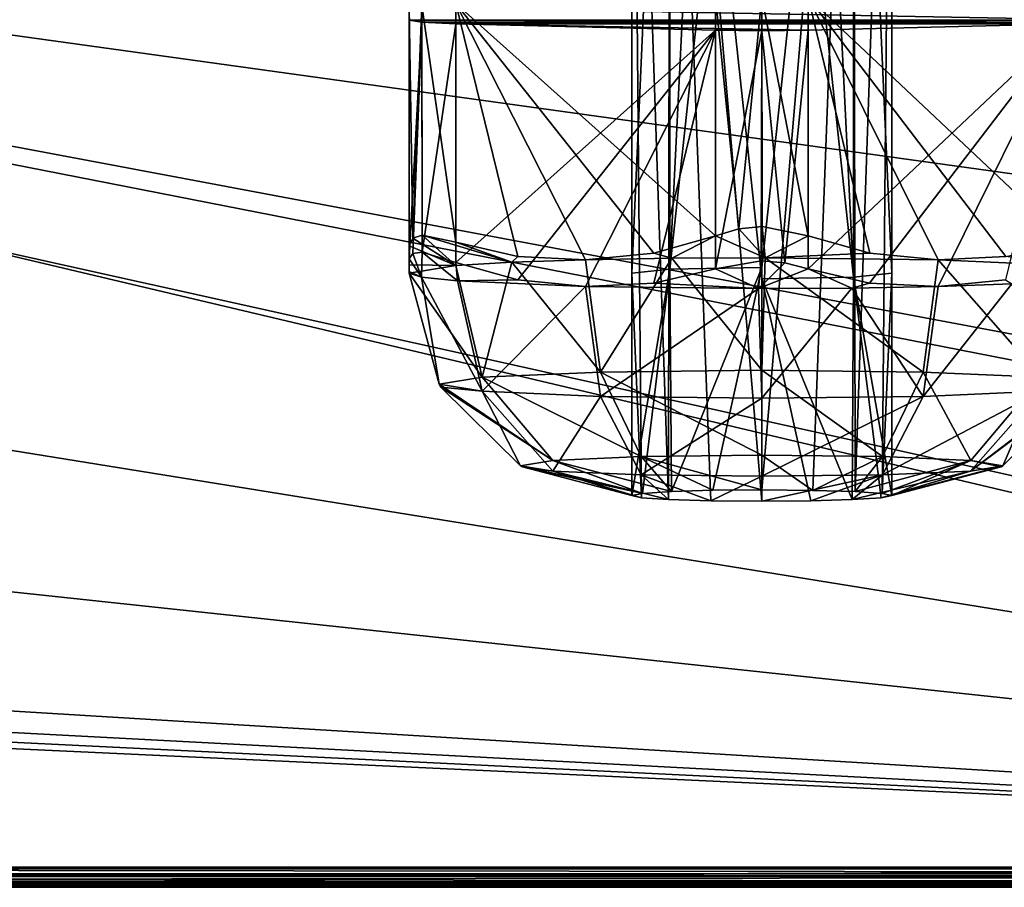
# Model space of a CAD drawing. Header units: millimetres. Extents: x -83 to 83, y -132 to 78.
# Tile 16 of 29: x 0 to 27, y -112 to -88. Entities that reach past the tile are written whole.
import ezdxf

# ---------------------------------------------------------------- set-up
doc = ezdxf.new("R2010")
doc.units = ezdxf.units.MM
doc.header["$LTSCALE"] = 52.148148
for name, color, linetype in [('22', 7, 'CONTINUOUS'), ('261', 7, 'CONTINUOUS'), ('262', 7, 'CONTINUOUS'), ('263', 7, 'CONTINUOUS'), ('264', 7, 'CONTINUOUS'), ('265', 7, 'CONTINUOUS'), ('266', 7, 'CONTINUOUS'), ('267', 7, 'CONTINUOUS'), ('268', 7, 'CONTINUOUS'), ('269', 7, 'CONTINUOUS'), ('272', 7, 'CONTINUOUS'), ('273', 7, 'CONTINUOUS'), ('274', 7, 'CONTINUOUS'), ('275', 7, 'CONTINUOUS'), ('276', 7, 'CONTINUOUS'), ('277', 7, 'CONTINUOUS'), ('278', 7, 'CONTINUOUS'), ('279', 7, 'CONTINUOUS'), ('280', 7, 'CONTINUOUS'), ('281', 7, 'CONTINUOUS'), ('282', 7, 'CONTINUOUS'), ('29', 7, 'CONTINUOUS'), ('45', 7, 'CONTINUOUS'), ('69', 7, 'CONTINUOUS'), ('91', 7, 'CONTINUOUS')]:
    doc.layers.add(name, color=color, linetype=linetype)

msp = doc.modelspace()

# ---------------------------------------------------------------- linework, layer by layer
at = {"layer": '22', "linetype": 'Continuous'}
for points in [[(-74.25, -110.996, -29), (-74.25, -78, -29), (74.25, -110.996, -29), (-74.25, -110.996, -29)], [(74.25, -110.996, -29), (-74.25, -78, -29), (74.25, -78, -29), (74.25, -110.996, -29)], [(-74.177, -111.173, -29), (-74.25, -110.996, -29), (74.177, -111.173, -29), (-74.177, -111.173, -29)], [(74.177, -111.173, -29), (-74.25, -110.996, -29), (74.25, -110.996, -29), (74.177, -111.173, -29)], [(-74, -111.246, -29), (-74.177, -111.173, -29), (74, -111.246, -29), (-74, -111.246, -29)], [(74, -111.246, -29), (-74.177, -111.173, -29), (74.177, -111.173, -29), (74, -111.246, -29)]]:
    msp.add_3dface(points, dxfattribs=at)
at = {"layer": '261', "linetype": 'Continuous'}
for points in [[(22.475, -71.899, -9.279), (20, -94.833, -7.251), (20, -71.855, -8.254), (22.475, -71.899, -9.279)], [(21.377, -100.839, -7.271), (20, -100.827, -6.989), (22.475, -71.899, -9.279), (21.377, -100.839, -7.271)], [(20, -100.827, -6.989), (20, -94.833, -7.251), (22.475, -71.899, -9.279), (20, -100.827, -6.989)], [(22.512, -100.873, -8.051), (21.377, -100.839, -7.271), (22.475, -71.899, -9.279), (22.512, -100.873, -8.051)], [(23.5, -72.007, -11.752), (22.512, -100.873, -8.051), (22.475, -71.899, -9.279), (23.5, -72.007, -11.752)], [(20, -72.16, -15.247), (22.475, -95.093, -13.22), (21.34, -72.148, -14.981), (20, -72.16, -15.247)], [(20, -95.138, -14.244), (22.475, -95.093, -13.22), (20, -72.16, -15.247), (20, -95.138, -14.244)], [(21.34, -72.148, -14.981), (22.475, -95.093, -13.22), (22.476, -72.115, -14.222), (21.34, -72.148, -14.981)], [(22.475, -95.093, -13.22), (23.5, -94.985, -10.748), (22.476, -72.115, -14.222), (22.475, -95.093, -13.22)], [(22.476, -72.115, -14.222), (23.5, -94.985, -10.748), (23.5, -72.007, -11.752), (22.476, -72.115, -14.222)], [(23.241, -100.922, -9.165), (22.512, -100.873, -8.051), (23.5, -72.007, -11.752), (23.241, -100.922, -9.165)], [(23.5, -94.985, -10.748), (23.241, -100.922, -9.165), (23.5, -72.007, -11.752), (23.5, -94.985, -10.748)], [(16.5, -94.985, -10.748), (17.525, -94.877, -8.275), (16.5, -100.98, -10.486), (16.5, -94.985, -10.748)], [(16.5, -100.98, -10.486), (17.525, -94.877, -8.275), (16.783, -100.92, -9.109), (16.5, -100.98, -10.486)], [(16.783, -100.92, -9.109), (17.525, -94.877, -8.275), (17.563, -100.87, -7.976), (16.783, -100.92, -9.109)], [(17.525, -94.877, -8.275), (20, -94.833, -7.251), (17.563, -100.87, -7.976), (17.525, -94.877, -8.275)], [(17.563, -100.87, -7.976), (20, -94.833, -7.251), (18.676, -100.838, -7.249), (17.563, -100.87, -7.976)], [(18.676, -100.838, -7.249), (20, -94.833, -7.251), (20, -100.827, -6.989), (18.676, -100.838, -7.249)], [(23.5, -100.98, -10.486), (23.241, -100.922, -9.165), (23.5, -94.985, -10.748), (23.5, -100.98, -10.486)]]:
    msp.add_3dface(points, dxfattribs=at)
at = {"layer": '262', "linetype": 'Continuous'}
for points in [[(17.524, -71.899, -9.279), (16.5, -94.985, -10.748), (16.5, -72.007, -11.75), (17.524, -71.899, -9.279)], [(17.525, -94.877, -8.275), (16.5, -94.985, -10.748), (17.524, -71.899, -9.279), (17.525, -94.877, -8.275)], [(18.66, -71.866, -8.52), (17.525, -94.877, -8.275), (17.524, -71.899, -9.279), (18.66, -71.866, -8.52)], [(20, -71.855, -8.254), (17.525, -94.877, -8.275), (18.66, -71.866, -8.52), (20, -71.855, -8.254)], [(20, -94.833, -7.251), (17.525, -94.877, -8.275), (20, -71.855, -8.254), (20, -94.833, -7.251)], [(16.5, -72.007, -11.75), (17.488, -101.086, -12.92), (17.525, -72.115, -14.223), (16.5, -72.007, -11.75)], [(16.759, -101.037, -11.807), (17.488, -101.086, -12.92), (16.5, -72.007, -11.75), (16.759, -101.037, -11.807)], [(16.5, -94.985, -10.748), (16.759, -101.037, -11.807), (16.5, -72.007, -11.75), (16.5, -94.985, -10.748)], [(17.488, -101.086, -12.92), (18.623, -101.12, -13.7), (17.525, -72.115, -14.223), (17.488, -101.086, -12.92)], [(18.623, -101.12, -13.7), (20, -101.132, -13.982), (17.525, -72.115, -14.223), (18.623, -101.12, -13.7)], [(20, -101.132, -13.982), (20, -95.138, -14.244), (17.525, -72.115, -14.223), (20, -101.132, -13.982)], [(20, -95.138, -14.244), (20, -72.16, -15.247), (17.525, -72.115, -14.223), (20, -95.138, -14.244)], [(16.5, -94.985, -10.748), (16.5, -100.98, -10.486), (16.759, -101.037, -11.807), (16.5, -94.985, -10.748)], [(23.5, -100.98, -10.486), (23.5, -94.985, -10.748), (22.475, -95.093, -13.22), (23.5, -100.98, -10.486)], [(22.475, -95.093, -13.22), (20, -95.138, -14.244), (22.437, -101.089, -12.996), (22.475, -95.093, -13.22)], [(21.324, -101.121, -13.723), (20, -95.138, -14.244), (20, -101.132, -13.982), (21.324, -101.121, -13.723)], [(22.437, -101.089, -12.996), (20, -95.138, -14.244), (21.324, -101.121, -13.723), (22.437, -101.089, -12.996)], [(23.217, -101.04, -11.862), (22.475, -95.093, -13.22), (22.437, -101.089, -12.996), (23.217, -101.04, -11.862)], [(23.5, -100.98, -10.486), (22.475, -95.093, -13.22), (23.217, -101.04, -11.862), (23.5, -100.98, -10.486)]]:
    msp.add_3dface(points, dxfattribs=at)
at = {"layer": '263', "linetype": 'Continuous'}
for points in [[(10.5, -94.985, -10.748), (10.832, -95.094, -13.236), (11.302, -97.98, -10.617), (10.5, -94.985, -10.748)], [(11.302, -97.98, -10.617), (10.832, -95.094, -13.236), (12.468, -98.17, -14.961), (11.302, -97.98, -10.617)], [(10.832, -95.094, -13.236), (11.796, -95.194, -15.533), (12.468, -98.17, -14.961), (10.832, -95.094, -13.236)], [(11.796, -95.194, -15.533), (15.25, -95.344, -18.967), (12.468, -98.17, -14.961), (11.796, -95.194, -15.533)], [(12.468, -98.17, -14.961), (15.25, -95.344, -18.967), (15.651, -98.309, -18.142), (12.468, -98.17, -14.961)], [(15.651, -98.309, -18.142), (15.25, -95.344, -18.967), (19.91, -95.4, -20.238), (15.651, -98.309, -18.142)], [(20, -98.359, -19.306), (15.651, -98.309, -18.142), (19.91, -95.4, -20.238), (20, -98.359, -19.306)], [(22.427, -95.386, -19.923), (20, -98.359, -19.306), (19.91, -95.4, -20.238), (22.427, -95.386, -19.923)], [(24.349, -98.309, -18.142), (20, -98.359, -19.306), (22.427, -95.386, -19.923), (24.349, -98.309, -18.142)], [(24.75, -95.344, -18.967), (24.349, -98.309, -18.142), (22.427, -95.386, -19.923), (24.75, -95.344, -18.967)], [(26.741, -95.277, -17.435), (24.349, -98.309, -18.142), (24.75, -95.344, -18.967), (26.741, -95.277, -17.435)], [(27.532, -98.17, -14.961), (24.349, -98.309, -18.142), (26.741, -95.277, -17.435), (27.532, -98.17, -14.961)], [(11.302, -97.98, -10.617), (12.468, -98.17, -14.961), (11.347, -98.055, -10.613), (11.302, -97.98, -10.617)], [(12.468, -98.17, -14.961), (13.501, -100.177, -10.521), (11.347, -98.055, -10.613), (12.468, -98.17, -14.961)], [(12.468, -98.17, -14.961), (14.372, -100.319, -13.767), (13.501, -100.177, -10.521), (12.468, -98.17, -14.961)], [(12.468, -98.17, -14.961), (15.651, -98.309, -18.142), (14.372, -100.319, -13.767), (12.468, -98.17, -14.961)], [(27.532, -98.17, -14.961), (25.628, -100.319, -13.767), (23.25, -100.423, -16.144), (27.532, -98.17, -14.961)], [(24.349, -98.309, -18.142), (27.532, -98.17, -14.961), (23.25, -100.423, -16.144), (24.349, -98.309, -18.142)], [(25.628, -100.319, -13.767), (28.698, -97.98, -10.617), (28.653, -98.055, -10.614), (25.628, -100.319, -13.767)], [(27.532, -98.17, -14.961), (28.698, -97.98, -10.617), (25.628, -100.319, -13.767), (27.532, -98.17, -14.961)], [(26.499, -100.177, -10.521), (25.628, -100.319, -13.767), (28.653, -98.055, -10.614), (26.499, -100.177, -10.521)], [(15.651, -98.309, -18.142), (16.75, -100.423, -16.144), (14.372, -100.319, -13.767), (15.651, -98.309, -18.142)], [(15.651, -98.309, -18.142), (20, -98.359, -19.306), (16.75, -100.423, -16.144), (15.651, -98.309, -18.142)], [(20, -98.359, -19.306), (20, -100.461, -17.014), (16.75, -100.423, -16.144), (20, -98.359, -19.306)], [(20, -98.359, -19.306), (24.349, -98.309, -18.142), (20, -100.461, -17.014), (20, -98.359, -19.306)], [(24.349, -98.309, -18.142), (23.25, -100.423, -16.144), (20, -100.461, -17.014), (24.349, -98.309, -18.142)], [(13.501, -100.177, -10.521), (14.372, -100.319, -13.767), (13.553, -100.207, -10.52), (13.501, -100.177, -10.521)], [(14.372, -100.319, -13.767), (16.5, -100.98, -10.486), (13.553, -100.207, -10.52), (14.372, -100.319, -13.767)], [(26.499, -100.177, -10.521), (23.217, -101.04, -11.862), (25.628, -100.319, -13.767), (26.499, -100.177, -10.521)], [(26.447, -100.207, -10.52), (23.217, -101.04, -11.862), (26.499, -100.177, -10.521), (26.447, -100.207, -10.52)], [(23.5, -100.98, -10.486), (23.217, -101.04, -11.862), (26.447, -100.207, -10.52), (23.5, -100.98, -10.486)], [(16.75, -100.423, -16.144), (17.488, -101.086, -12.92), (14.372, -100.319, -13.767), (16.75, -100.423, -16.144)], [(16.759, -101.037, -11.807), (16.5, -100.98, -10.486), (14.372, -100.319, -13.767), (16.759, -101.037, -11.807)], [(17.488, -101.086, -12.92), (16.759, -101.037, -11.807), (14.372, -100.319, -13.767), (17.488, -101.086, -12.92)], [(20, -100.461, -17.014), (18.623, -101.12, -13.7), (16.75, -100.423, -16.144), (20, -100.461, -17.014)], [(18.623, -101.12, -13.7), (17.488, -101.086, -12.92), (16.75, -100.423, -16.144), (18.623, -101.12, -13.7)], [(20, -101.132, -13.982), (18.623, -101.12, -13.7), (20, -100.461, -17.014), (20, -101.132, -13.982)], [(23.25, -100.423, -16.144), (20, -101.132, -13.982), (20, -100.461, -17.014), (23.25, -100.423, -16.144)], [(21.324, -101.121, -13.723), (20, -101.132, -13.982), (23.25, -100.423, -16.144), (21.324, -101.121, -13.723)], [(22.437, -101.089, -12.996), (21.324, -101.121, -13.723), (23.25, -100.423, -16.144), (22.437, -101.089, -12.996)], [(25.628, -100.319, -13.767), (22.437, -101.089, -12.996), (23.25, -100.423, -16.144), (25.628, -100.319, -13.767)], [(23.217, -101.04, -11.862), (22.437, -101.089, -12.996), (25.628, -100.319, -13.767), (23.217, -101.04, -11.862)]]:
    msp.add_3dface(points, dxfattribs=at)
at = {"layer": '264', "linetype": 'Continuous'}
for points in [[(10.596, -94.452, -15.501), (10.832, -95.094, -13.236), (10.5, -94.6, -14.81), (10.596, -94.452, -15.501)], [(10.851, -94.423, -16.095), (10.832, -95.094, -13.236), (10.596, -94.452, -15.501), (10.851, -94.423, -16.095)], [(11.796, -95.194, -15.533), (10.832, -95.094, -13.236), (10.851, -94.423, -16.095), (11.796, -95.194, -15.533)], [(11.75, -94.695, -16.973), (11.796, -95.194, -15.533), (10.851, -94.423, -16.095), (11.75, -94.695, -16.973)], [(10.5, -94.6, -14.81), (10.832, -95.094, -13.236), (10.5, -94.943, -12.862), (10.5, -94.6, -14.81)], [(13.426, -95.165, -17.921), (11.796, -95.194, -15.533), (11.75, -94.695, -16.973), (13.426, -95.165, -17.921)], [(10.832, -95.094, -13.236), (10.5, -94.985, -10.748), (10.5, -94.943, -12.862), (10.832, -95.094, -13.236)], [(15.25, -95.344, -18.967), (11.796, -95.194, -15.533), (13.426, -95.165, -17.921), (15.25, -95.344, -18.967)]]:
    msp.add_3dface(points, dxfattribs=at)
at = {"layer": '265', "linetype": 'Continuous'}
msp.add_3dface([(26.741, -95.277, -17.435), (24.75, -95.344, -18.967), (26.572, -95.165, -17.922), (26.741, -95.277, -17.435)], dxfattribs=at)
at = {"layer": '266', "linetype": 'Continuous'}
for points in [[(19.91, -95.4, -20.238), (18.75, -94.871, -21.01), (19.987, -94.653, -21.355), (19.91, -95.4, -20.238)], [(20.621, -94.706, -21.274), (19.91, -95.4, -20.238), (19.987, -94.653, -21.355), (20.621, -94.706, -21.274)], [(21.25, -94.871, -21.01), (19.91, -95.4, -20.238), (20.621, -94.706, -21.274), (21.25, -94.871, -21.01)], [(18.75, -94.871, -21.01), (19.91, -95.4, -20.238), (17.092, -95.254, -20.035), (18.75, -94.871, -21.01)], [(22.427, -95.386, -19.923), (19.91, -95.4, -20.238), (21.25, -94.871, -21.01), (22.427, -95.386, -19.923)], [(22.906, -95.254, -20.036), (22.427, -95.386, -19.923), (21.25, -94.871, -21.01), (22.906, -95.254, -20.036)], [(19.91, -95.4, -20.238), (15.25, -95.344, -18.967), (17.092, -95.254, -20.035), (19.91, -95.4, -20.238)], [(24.75, -95.344, -18.967), (22.427, -95.386, -19.923), (22.906, -95.254, -20.036), (24.75, -95.344, -18.967)]]:
    msp.add_3dface(points, dxfattribs=at)
at = {"layer": '267', "linetype": 'Continuous'}
for points in [[(18.75, -88.439, -21.291), (11.75, -94.695, -16.973), (11.75, -88.263, -17.253), (18.75, -88.439, -21.291)], [(13.426, -95.165, -17.921), (11.75, -94.695, -16.973), (18.75, -88.439, -21.291), (13.426, -95.165, -17.921)], [(15.25, -95.344, -18.967), (13.426, -95.165, -17.921), (18.75, -88.439, -21.291), (15.25, -95.344, -18.967)], [(17.092, -95.254, -20.035), (15.25, -95.344, -18.967), (18.75, -88.439, -21.291), (17.092, -95.254, -20.035)], [(18.75, -94.871, -21.01), (17.092, -95.254, -20.035), (18.75, -88.439, -21.291), (18.75, -94.871, -21.01)]]:
    msp.add_3dface(points, dxfattribs=at)
at = {"layer": '268', "linetype": 'Continuous'}
for points in [[(18.75, -94.871, -21.01), (18.75, -88.439, -21.291), (20, -88.454, -21.626), (18.75, -94.871, -21.01)], [(19.987, -94.653, -21.355), (18.75, -94.871, -21.01), (20, -88.454, -21.626), (19.987, -94.653, -21.355)], [(20.621, -94.706, -21.274), (19.987, -94.653, -21.355), (20, -88.454, -21.626), (20.621, -94.706, -21.274)], [(21.25, -88.439, -21.291), (20.621, -94.706, -21.274), (20, -88.454, -21.626), (21.25, -88.439, -21.291)], [(21.25, -94.871, -21.01), (20.621, -94.706, -21.274), (21.25, -88.439, -21.291), (21.25, -94.871, -21.01)]]:
    msp.add_3dface(points, dxfattribs=at)
at = {"layer": '269', "linetype": 'Continuous'}
for points in [[(21.25, -94.871, -21.01), (21.25, -88.439, -21.291), (28.25, -88.263, -17.253), (21.25, -94.871, -21.01)], [(22.906, -95.254, -20.036), (21.25, -94.871, -21.01), (28.25, -88.263, -17.253), (22.906, -95.254, -20.036)], [(24.75, -95.344, -18.967), (22.906, -95.254, -20.036), (28.25, -88.263, -17.253), (24.75, -95.344, -18.967)], [(26.572, -95.165, -17.922), (24.75, -95.344, -18.967), (28.25, -88.263, -17.253), (26.572, -95.165, -17.922)]]:
    msp.add_3dface(points, dxfattribs=at)
at = {"layer": '272', "linetype": 'Continuous'}
msp.add_3dface([(26.574, -94.539, -3.586), (24.75, -94.627, -2.528), (28.204, -94.777, -5.962), (26.574, -94.539, -3.586)], dxfattribs=at)
at = {"layer": '273', "linetype": 'Continuous'}
for points in [[(18.75, -93.977, -0.534), (20.09, -94.571, -1.257), (19.379, -93.79, -0.285), (18.75, -93.977, -0.534)], [(19.379, -93.79, -0.285), (20.09, -94.571, -1.257), (20.013, -93.729, -0.209), (19.379, -93.79, -0.285)], [(20.09, -94.571, -1.257), (21.25, -93.977, -0.534), (20.013, -93.729, -0.209), (20.09, -94.571, -1.257)], [(17.094, -94.444, -1.471), (17.573, -94.585, -1.572), (18.75, -93.977, -0.534), (17.094, -94.444, -1.471)], [(17.573, -94.585, -1.572), (20.09, -94.571, -1.257), (18.75, -93.977, -0.534), (17.573, -94.585, -1.572)], [(22.908, -94.444, -1.472), (21.25, -93.977, -0.534), (20.09, -94.571, -1.257), (22.908, -94.444, -1.472)], [(15.25, -94.627, -2.528), (17.573, -94.585, -1.572), (17.094, -94.444, -1.471), (15.25, -94.627, -2.528)], [(24.75, -94.627, -2.528), (22.908, -94.444, -1.472), (20.09, -94.571, -1.257), (24.75, -94.627, -2.528)]]:
    msp.add_3dface(points, dxfattribs=at)
at = {"layer": '274', "linetype": 'Continuous'}
for points in [[(10.5, -94.248, -6.734), (11.754, -94.78, -6.035), (10.594, -94.041, -6.065), (10.5, -94.248, -6.734)], [(10.594, -94.041, -6.065), (11.754, -94.78, -6.035), (10.846, -93.959, -5.477), (10.594, -94.041, -6.065)], [(13.259, -94.693, -4.06), (11.75, -94.153, -4.571), (10.846, -93.959, -5.477), (13.259, -94.693, -4.06)], [(11.754, -94.78, -6.035), (13.259, -94.693, -4.06), (10.846, -93.959, -5.477), (11.754, -94.78, -6.035)], [(13.428, -94.539, -3.585), (11.75, -94.153, -4.571), (13.259, -94.693, -4.06), (13.428, -94.539, -3.585)], [(10.5, -94.759, -8.641), (11.754, -94.78, -6.035), (10.5, -94.248, -6.734), (10.5, -94.759, -8.641)], [(15.25, -94.627, -2.528), (13.428, -94.539, -3.585), (13.259, -94.693, -4.06), (15.25, -94.627, -2.528)], [(10.5, -94.985, -10.748), (11.754, -94.78, -6.035), (10.5, -94.759, -8.641), (10.5, -94.985, -10.748)]]:
    msp.add_3dface(points, dxfattribs=at)
at = {"layer": '275', "linetype": 'Continuous'}
for points in [[(13.259, -94.693, -4.06), (11.754, -94.78, -6.035), (12.468, -97.79, -6.272), (13.259, -94.693, -4.06)], [(15.651, -97.651, -3.092), (13.259, -94.693, -4.06), (12.468, -97.79, -6.272), (15.651, -97.651, -3.092)], [(15.25, -94.627, -2.528), (13.259, -94.693, -4.06), (15.651, -97.651, -3.092), (15.25, -94.627, -2.528)], [(17.573, -94.585, -1.572), (15.25, -94.627, -2.528), (15.651, -97.651, -3.092), (17.573, -94.585, -1.572)], [(20, -97.601, -1.927), (17.573, -94.585, -1.572), (15.651, -97.651, -3.092), (20, -97.601, -1.927)], [(20.09, -94.571, -1.257), (17.573, -94.585, -1.572), (20, -97.601, -1.927), (20.09, -94.571, -1.257)], [(24.349, -97.651, -3.092), (20.09, -94.571, -1.257), (20, -97.601, -1.927), (24.349, -97.651, -3.092)], [(24.75, -94.627, -2.528), (20.09, -94.571, -1.257), (24.349, -97.651, -3.092), (24.75, -94.627, -2.528)], [(27.532, -97.79, -6.272), (24.75, -94.627, -2.528), (24.349, -97.651, -3.092), (27.532, -97.79, -6.272)], [(28.204, -94.777, -5.962), (24.75, -94.627, -2.528), (27.532, -97.79, -6.272), (28.204, -94.777, -5.962)], [(11.754, -94.78, -6.035), (10.5, -94.985, -10.748), (12.468, -97.79, -6.272), (11.754, -94.78, -6.035)], [(10.5, -94.985, -10.748), (11.302, -97.98, -10.617), (12.468, -97.79, -6.272), (10.5, -94.985, -10.748)], [(20, -97.601, -1.927), (15.651, -97.651, -3.092), (20, -99.893, -4.027), (20, -97.601, -1.927)], [(20, -97.601, -1.927), (20, -99.893, -4.027), (23.25, -99.931, -4.897), (20, -97.601, -1.927)], [(24.349, -97.651, -3.092), (20, -97.601, -1.927), (23.25, -99.931, -4.897), (24.349, -97.651, -3.092)], [(12.468, -97.79, -6.272), (11.302, -97.98, -10.617), (14.371, -100.035, -7.274), (12.468, -97.79, -6.272)], [(15.651, -97.651, -3.092), (12.468, -97.79, -6.272), (16.75, -99.931, -4.897), (15.651, -97.651, -3.092)], [(12.468, -97.79, -6.272), (14.371, -100.035, -7.274), (16.75, -99.931, -4.897), (12.468, -97.79, -6.272)], [(15.651, -97.651, -3.092), (16.75, -99.931, -4.897), (20, -99.893, -4.027), (15.651, -97.651, -3.092)], [(24.349, -97.651, -3.092), (23.25, -99.931, -4.897), (25.629, -100.035, -7.274), (24.349, -97.651, -3.092)], [(27.532, -97.79, -6.272), (24.349, -97.651, -3.092), (25.629, -100.035, -7.274), (27.532, -97.79, -6.272)], [(26.499, -100.177, -10.521), (27.532, -97.79, -6.272), (25.629, -100.035, -7.274), (26.499, -100.177, -10.521)], [(26.499, -100.177, -10.521), (28.653, -98.055, -10.614), (27.532, -97.79, -6.272), (26.499, -100.177, -10.521)], [(11.302, -97.98, -10.617), (11.347, -98.055, -10.613), (14.371, -100.035, -7.274), (11.302, -97.98, -10.617)], [(11.347, -98.055, -10.613), (13.501, -100.177, -10.521), (14.371, -100.035, -7.274), (11.347, -98.055, -10.613)], [(13.501, -100.177, -10.521), (16.783, -100.92, -9.109), (14.371, -100.035, -7.274), (13.501, -100.177, -10.521)], [(14.371, -100.035, -7.274), (17.563, -100.87, -7.976), (16.75, -99.931, -4.897), (14.371, -100.035, -7.274)], [(16.783, -100.92, -9.109), (17.563, -100.87, -7.976), (14.371, -100.035, -7.274), (16.783, -100.92, -9.109)], [(16.75, -99.931, -4.897), (20, -100.827, -6.989), (20, -99.893, -4.027), (16.75, -99.931, -4.897)], [(17.563, -100.87, -7.976), (18.676, -100.838, -7.249), (16.75, -99.931, -4.897), (17.563, -100.87, -7.976)], [(18.676, -100.838, -7.249), (20, -100.827, -6.989), (16.75, -99.931, -4.897), (18.676, -100.838, -7.249)], [(20, -99.893, -4.027), (21.377, -100.839, -7.271), (23.25, -99.931, -4.897), (20, -99.893, -4.027)], [(20, -100.827, -6.989), (21.377, -100.839, -7.271), (20, -99.893, -4.027), (20, -100.827, -6.989)], [(21.377, -100.839, -7.271), (22.512, -100.873, -8.051), (23.25, -99.931, -4.897), (21.377, -100.839, -7.271)], [(23.25, -99.931, -4.897), (22.512, -100.873, -8.051), (25.629, -100.035, -7.274), (23.25, -99.931, -4.897)], [(22.512, -100.873, -8.051), (23.241, -100.922, -9.165), (25.629, -100.035, -7.274), (22.512, -100.873, -8.051)], [(23.241, -100.922, -9.165), (23.5, -100.98, -10.486), (25.629, -100.035, -7.274), (23.241, -100.922, -9.165)], [(23.5, -100.98, -10.486), (26.447, -100.207, -10.52), (25.629, -100.035, -7.274), (23.5, -100.98, -10.486)], [(26.447, -100.207, -10.52), (26.499, -100.177, -10.521), (25.629, -100.035, -7.274), (26.447, -100.207, -10.52)], [(16.783, -100.92, -9.109), (13.501, -100.177, -10.521), (13.553, -100.207, -10.52), (16.783, -100.92, -9.109)], [(16.5, -100.98, -10.486), (16.783, -100.92, -9.109), (13.553, -100.207, -10.52), (16.5, -100.98, -10.486)]]:
    msp.add_3dface(points, dxfattribs=at)
at = {"layer": '276', "linetype": 'Continuous'}
for points in [[(21.25, -93.977, -0.534), (22.908, -94.444, -1.472), (21.25, -87.545, -0.815), (21.25, -93.977, -0.534)], [(24.75, -94.627, -2.528), (26.574, -94.539, -3.586), (21.25, -87.545, -0.815), (24.75, -94.627, -2.528)], [(22.908, -94.444, -1.472), (24.75, -94.627, -2.528), (21.25, -87.545, -0.815), (22.908, -94.444, -1.472)], [(26.574, -94.539, -3.586), (28.25, -94.153, -4.571), (21.25, -87.545, -0.815), (26.574, -94.539, -3.586)], [(21.25, -87.545, -0.815), (28.25, -94.153, -4.571), (28.25, -87.721, -4.852), (21.25, -87.545, -0.815)]]:
    msp.add_3dface(points, dxfattribs=at)
at = {"layer": '277', "linetype": 'Continuous'}
for points in [[(18.75, -87.545, -0.815), (19.379, -93.79, -0.285), (20, -87.53, -0.48), (18.75, -87.545, -0.815)], [(18.75, -93.977, -0.534), (19.379, -93.79, -0.285), (18.75, -87.545, -0.815), (18.75, -93.977, -0.534)], [(19.379, -93.79, -0.285), (20.013, -93.729, -0.209), (20, -87.53, -0.48), (19.379, -93.79, -0.285)], [(21.25, -93.977, -0.534), (21.25, -87.545, -0.815), (20, -87.53, -0.48), (21.25, -93.977, -0.534)], [(20.013, -93.729, -0.209), (21.25, -93.977, -0.534), (20, -87.53, -0.48), (20.013, -93.729, -0.209)]]:
    msp.add_3dface(points, dxfattribs=at)
at = {"layer": '278', "linetype": 'Continuous'}
for points in [[(18.75, -93.977, -0.534), (18.75, -87.545, -0.815), (11.75, -87.721, -4.852), (18.75, -93.977, -0.534)], [(15.25, -94.627, -2.528), (17.094, -94.444, -1.471), (11.75, -87.721, -4.852), (15.25, -94.627, -2.528)], [(11.75, -94.153, -4.571), (13.428, -94.539, -3.585), (11.75, -87.721, -4.852), (11.75, -94.153, -4.571)], [(13.428, -94.539, -3.585), (15.25, -94.627, -2.528), (11.75, -87.721, -4.852), (13.428, -94.539, -3.585)], [(17.094, -94.444, -1.471), (18.75, -93.977, -0.534), (11.75, -87.721, -4.852), (17.094, -94.444, -1.471)]]:
    msp.add_3dface(points, dxfattribs=at)
at = {"layer": '279', "linetype": 'Continuous'}
for points in [[(10.5, -87.816, -7.015), (10.594, -94.041, -6.065), (10.835, -87.761, -5.766), (10.5, -87.816, -7.015)], [(10.5, -94.248, -6.734), (10.594, -94.041, -6.065), (10.5, -87.816, -7.015), (10.5, -94.248, -6.734)], [(10.594, -94.041, -6.065), (10.846, -93.959, -5.477), (10.835, -87.761, -5.766), (10.594, -94.041, -6.065)], [(11.75, -94.153, -4.571), (11.75, -87.721, -4.852), (10.835, -87.761, -5.766), (11.75, -94.153, -4.571)], [(10.846, -93.959, -5.477), (11.75, -94.153, -4.571), (10.835, -87.761, -5.766), (10.846, -93.959, -5.477)]]:
    msp.add_3dface(points, dxfattribs=at)
at = {"layer": '280', "linetype": 'Continuous'}
for points in [[(10.5, -94.248, -6.734), (10.5, -87.816, -7.015), (10.5, -88.168, -15.09), (10.5, -94.248, -6.734)], [(10.5, -94.985, -10.748), (10.5, -94.759, -8.641), (10.5, -88.168, -15.09), (10.5, -94.985, -10.748)], [(10.5, -94.943, -12.862), (10.5, -94.985, -10.748), (10.5, -88.168, -15.09), (10.5, -94.943, -12.862)], [(10.5, -94.759, -8.641), (10.5, -94.248, -6.734), (10.5, -88.168, -15.09), (10.5, -94.759, -8.641)], [(10.5, -94.6, -14.81), (10.5, -94.943, -12.862), (10.5, -88.168, -15.09), (10.5, -94.6, -14.81)]]:
    msp.add_3dface(points, dxfattribs=at)
at = {"layer": '281', "linetype": 'Continuous'}
for points in [[(10.5, -94.6, -14.81), (10.5, -88.168, -15.09), (10.835, -88.223, -16.339), (10.5, -94.6, -14.81)], [(10.596, -94.452, -15.501), (10.5, -94.6, -14.81), (10.835, -88.223, -16.339), (10.596, -94.452, -15.501)], [(10.851, -94.423, -16.095), (10.596, -94.452, -15.501), (10.835, -88.223, -16.339), (10.851, -94.423, -16.095)], [(11.75, -88.263, -17.253), (10.851, -94.423, -16.095), (10.835, -88.223, -16.339), (11.75, -88.263, -17.253)], [(11.75, -94.695, -16.973), (10.851, -94.423, -16.095), (11.75, -88.263, -17.253), (11.75, -94.695, -16.973)]]:
    msp.add_3dface(points, dxfattribs=at)
at = {"layer": '282', "linetype": 'Continuous'}
for points in [[(10.5, -87.816, -7.015), (29.5, -88.168, -15.09), (10.5, -88.168, -15.09), (10.5, -87.816, -7.015)], [(29.5, -87.816, -7.015), (29.5, -88.168, -15.09), (10.5, -87.816, -7.015), (29.5, -87.816, -7.015)], [(10.5, -88.168, -15.09), (29.165, -88.223, -16.339), (10.835, -88.223, -16.339), (10.5, -88.168, -15.09)], [(29.5, -88.168, -15.09), (29.165, -88.223, -16.339), (10.5, -88.168, -15.09), (29.5, -88.168, -15.09)], [(28.25, -88.263, -17.253), (11.75, -88.263, -17.253), (10.835, -88.223, -16.339), (28.25, -88.263, -17.253)], [(29.165, -88.223, -16.339), (28.25, -88.263, -17.253), (10.835, -88.223, -16.339), (29.165, -88.223, -16.339)], [(21.25, -88.439, -21.291), (11.75, -88.263, -17.253), (28.25, -88.263, -17.253), (21.25, -88.439, -21.291)], [(18.75, -88.439, -21.291), (11.75, -88.263, -17.253), (21.25, -88.439, -21.291), (18.75, -88.439, -21.291)], [(18.75, -88.439, -21.291), (21.25, -88.439, -21.291), (20, -88.454, -21.626), (18.75, -88.439, -21.291)]]:
    msp.add_3dface(points, dxfattribs=at)
at = {"layer": '29', "linetype": 'Continuous'}
for points in [[(-74, -111.246, -29), (74, -111.246, -29), (74, -111.417, -28.932), (-74, -111.246, -29)], [(-74, -111.246, -29), (74, -111.417, -28.932), (-74, -111.342, -28.981), (-74, -111.246, -29)], [(-74, -111.342, -28.981), (74, -111.417, -28.932), (-74, -111.423, -28.927), (-74, -111.342, -28.981)], [(74, -111.417, -28.932), (74, -111.423, -28.927), (-74, -111.423, -28.927), (74, -111.417, -28.932)], [(-74, -111.423, -28.927), (74, -111.496, -28.759), (-74, -111.496, -28.759), (-74, -111.423, -28.927)], [(74, -111.423, -28.927), (74, -111.473, -28.854), (-74, -111.423, -28.927), (74, -111.423, -28.927)], [(74, -111.473, -28.854), (74, -111.496, -28.759), (-74, -111.423, -28.927), (74, -111.473, -28.854)]]:
    msp.add_3dface(points, dxfattribs=at)
at = {"layer": '45', "linetype": 'Continuous'}
for points in [[(-74, -111.496, -28.759), (74, -111.496, -28.759), (-69.609, -111.539, -27.517), (-74, -111.496, -28.759)], [(-69.609, -111.539, -27.517), (74, -111.496, -28.759), (69.609, -111.539, -27.517), (-69.609, -111.539, -27.517)]]:
    msp.add_3dface(points, dxfattribs=at)
at = {"layer": '69', "linetype": 'Continuous'}
for points in [[(-69.609, -111.393, -27.147), (69.609, -111.039, -27), (-69.609, -111.039, -27), (-69.609, -111.393, -27.147)], [(69.609, -111.24, -27.042), (69.609, -111.039, -27), (-69.609, -111.393, -27.147), (69.609, -111.24, -27.042)], [(69.609, -111.399, -27.153), (69.609, -111.24, -27.042), (-69.609, -111.393, -27.147), (69.609, -111.399, -27.153)], [(-69.609, -111.399, -27.153), (69.609, -111.399, -27.153), (-69.609, -111.393, -27.147), (-69.609, -111.399, -27.153)], [(-69.609, -111.504, -27.315), (69.609, -111.405, -27.159), (-69.609, -111.399, -27.153), (-69.609, -111.504, -27.315)], [(69.609, -111.405, -27.159), (69.609, -111.399, -27.153), (-69.609, -111.399, -27.153), (69.609, -111.405, -27.159)], [(-69.609, -111.539, -27.517), (69.609, -111.539, -27.517), (69.609, -111.405, -27.159), (-69.609, -111.539, -27.517)], [(-69.609, -111.539, -27.517), (69.609, -111.405, -27.159), (-69.609, -111.504, -27.315), (-69.609, -111.539, -27.517)]]:
    msp.add_3dface(points, dxfattribs=at)
at = {"layer": '91', "linetype": 'Continuous'}
for points in [[(61.068, -97.067, -27), (-61.068, -80.115, -27), (61.068, -103.083, -27), (61.068, -97.067, -27)], [(61.068, -103.083, -27), (-61.068, -80.115, -27), (61.506, -104.143, -27), (61.068, -103.083, -27)], [(61.068, -80.115, -27), (-61.068, -80.115, -27), (61.068, -89.933, -27), (61.068, -80.115, -27)], [(69.609, -111.039, -27), (-61.068, -80.115, -27), (-61.068, -89.933, -27), (69.609, -111.039, -27)], [(-61.068, -80.115, -27), (69.609, -111.039, -27), (61.506, -104.143, -27), (-61.068, -80.115, -27)], [(61.068, -89.933, -27), (-61.068, -80.115, -27), (61.068, -97.067, -27), (61.068, -89.933, -27)], [(69.609, -111.039, -27), (-61.068, -89.933, -27), (-61.068, -97.067, -27), (69.609, -111.039, -27)], [(-61.068, -103.083, -27), (69.609, -111.039, -27), (-61.068, -97.067, -27), (-61.068, -103.083, -27)], [(-61.507, -104.144, -27), (69.609, -111.039, -27), (-61.068, -103.083, -27), (-61.507, -104.144, -27)], [(-62.567, -104.582, -27), (69.609, -111.039, -27), (-61.507, -104.144, -27), (-62.567, -104.582, -27)], [(-69.609, -104.582, -27), (69.609, -111.039, -27), (-62.567, -104.582, -27), (-69.609, -104.582, -27)], [(-69.609, -111.039, -27), (69.609, -111.039, -27), (-69.609, -104.582, -27), (-69.609, -111.039, -27)]]:
    msp.add_3dface(points, dxfattribs=at)

doc.saveas('drawing.dxf')
